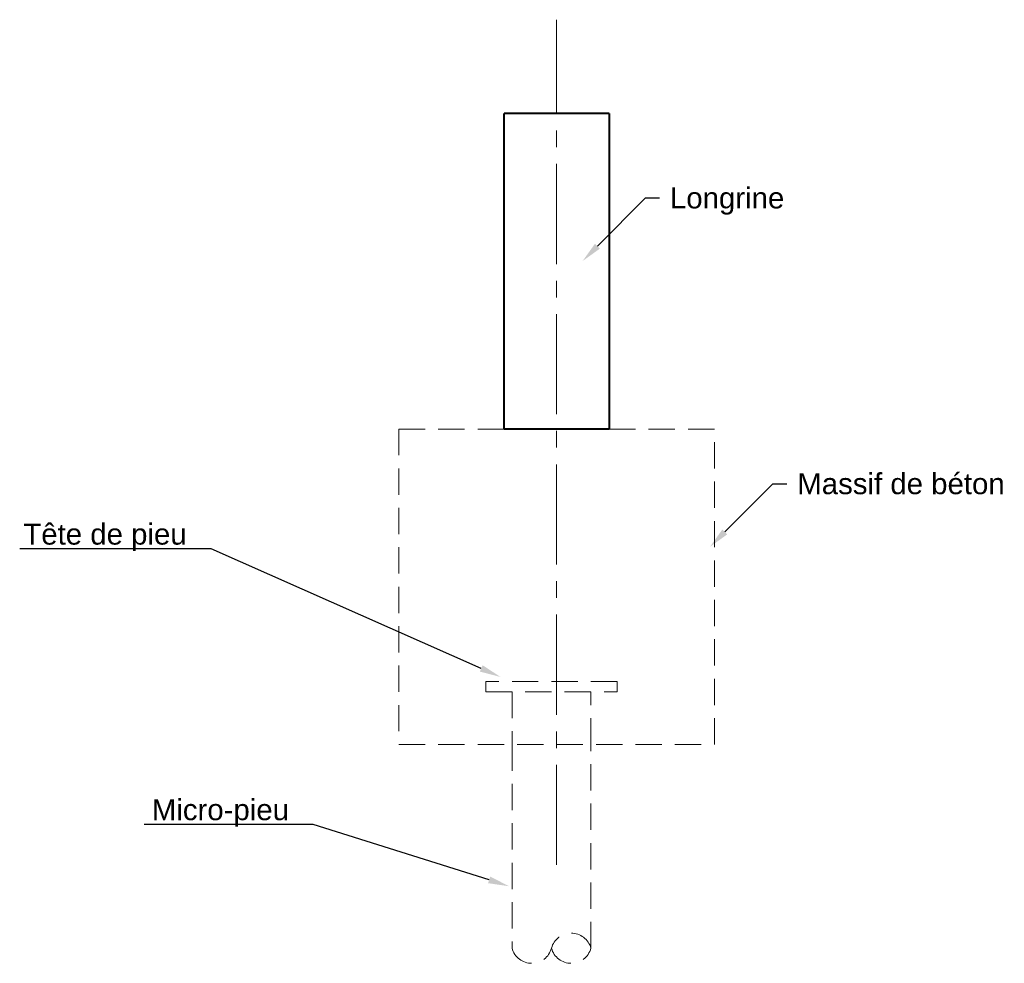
# Model space of a CAD drawing. Header units: millimetres. Extents: x -4807 to 7560, y 2608 to 7725.
# Tile 9 of 13: x -1477 to -1290, y 3821 to 4001. Entities that reach past the tile are written whole.
import ezdxf
from ezdxf import colors
from ezdxf.entities.mleader import LeaderData, LeaderLine
from ezdxf.math import Vec2, Vec3

# ---------------------------------------------------------------- set-up
doc = ezdxf.new("R2010")
doc.units = ezdxf.units.MM
doc.linetypes.add('AXES2', pattern=[28.575, 19.05, -3.175, 3.175, -3.175])
doc.linetypes.add('CACHEx2', pattern=[0.75, 0.5, -0.25])
doc.layers.add('Cotation 1-50', color=7, linetype='Continuous')
doc.layers.add('Fondations', color=7, linetype='Continuous', lineweight=13)
doc.layers.add('Pointillés', color=7, linetype='CACHEx2', lineweight=18)
doc.styles.get("Standard").update_dxf_attribs({"font": 'arial.ttf'})

msp = doc.modelspace()

# ---------------------------------------------------------------- linework, layer by layer
at = {"layer": 'Fondations', "linetype": 'AXES2'}
msp.add_line((-1375.2, 3840.19), (-1375.2, 4000.97), dxfattribs=at)
at = {"layer": 'Fondations', "lineweight": 40}
for p, q in [((-1385.2, 3923.11), (-1385.2, 3983.11)), ((-1365.2, 3983.11), (-1365.2, 3923.11))]:
    msp.add_line(p, q, dxfattribs=at)
at = {"layer": 'Fondations', "lineweight": 40, "ltscale": 25}
msp.add_line((-1365.2, 3983.11), (-1385.2, 3983.11), dxfattribs=at)
at = {"layer": 'Fondations', "linetype": 'CACHEx2', "ltscale": 10}
for points in [[(-1405.2, 3863.11), (-1345.2, 3863.11), (-1345.2, 3923.11), (-1365.2, 3923.11)], [(-1385.2, 3923.11), (-1405.2, 3923.11), (-1405.2, 3863.11)], [(-1383.68, 3863.11), (-1383.68, 3824.35)], [(-1368.68, 3824.35), (-1368.68, 3863.11)]]:
    msp.add_lwpolyline(points, dxfattribs=at)
at = {"layer": 'Fondations', "lineweight": 40, "ltscale": 25}
msp.add_lwpolyline([(-1365.2, 3923.11), (-1385.2, 3923.11)], dxfattribs=at)
at = {"layer": 'Pointillés', "ltscale": 10}
msp.add_lwpolyline([(-1388.68, 3873.11), (-1363.68, 3873.11), (-1363.68, 3875.11), (-1388.68, 3875.11)], close=True, dxfattribs=at)
msp.add_lwpolyline([(-1368.68, 3863.11), (-1368.68, 3873.11), (-1383.68, 3873.11), (-1383.68, 3863.11)], dxfattribs=at)
at = {"layer": 'Pointillés', "linetype": 'CACHEx2', "ltscale": 10}
for centre, start, end in [((-1372.43, 3823.34), 15.1345, 164.8655), ((-1379.93, 3825.36), 195.1345, 344.8655), ((-1372.43, 3825.36), 195.1345, 344.8655)]:
    msp.add_arc(centre, 3.88, start, end, dxfattribs=at)

# ---------------------------------------------------------------- leaders
at = {"layer": 'Cotation 1-50'}
ml = msp.add_multileader_mtext('Standard', dxfattribs=at)
ml.set_content('Longrine', color=256)
ml.set_leader_properties()
ml.build(insert=Vec2(0, 0))
ml.multileader.update_dxf_attribs({"text_right_attachment_type": 6, "dogleg_length": 0.36})
ctx = ml.context
ctx.base_point, ctx.plane_origin = Vec3(-1355.65, 3967.07), Vec3(-1370.26, 3955.06)
ctx.right_attachment = 6
notes = []
notes.append((ctx, [(0, (1, 1, 0), (-1358.28, 3967.07), (1, 0), 2.64, [(0, [(-1370.26, 3955.06)], 0, [])])]))
ctx.mtext.insert, ctx.mtext.flow_direction = Vec3(-1353.65, 3969.07), 5
ml = msp.add_multileader_mtext('Standard', dxfattribs=at)
ml.set_content('Massif de béton', color=256)
ml.set_leader_properties()
ml.build(insert=Vec2(0, 0))
ml.multileader.update_dxf_attribs({"text_right_attachment_type": 6, "dogleg_length": 0.36})
ctx = ml.context
ctx.base_point, ctx.plane_origin = Vec3(-1331.43, 3912.71), Vec3(-1346.04, 3900.7)
ctx.right_attachment = 6
notes.append((ctx, [(0, (1, 1, 0), (-1334.07, 3912.71), (1, 0), 2.64, [(0, [(-1346.04, 3900.7)], 0, [])])]))
ctx.mtext.insert, ctx.mtext.flow_direction = Vec3(-1329.43, 3914.71), 5
ml = msp.add_multileader_mtext('Standard', dxfattribs=at)
ml.set_content('Tête de pieu', color=256)
ml.set_leader_properties()
ml.build(insert=Vec2(0, 0))
ml.multileader.update_dxf_attribs({"text_right_attachment_type": 6, "dogleg_length": 0.36})
ctx = ml.context
ctx.base_point, ctx.plane_origin = Vec3(-1447.56, 3903.12), Vec3(-1385.88, 3875.95)
ctx.right_attachment, ctx.text_align_type = 6, 2
notes.append((ctx, [(0, (1, 1, 0), (-1440.92, 3900.32), (-1, 0), 2.64, [(0, [(-1385.88, 3875.95)], 0, [])])]))
ctx.mtext.insert, ctx.mtext.alignment, ctx.mtext.flow_direction = Vec3(-1445.56, 3905.12), 3, 5
ml = msp.add_multileader_mtext('Standard', dxfattribs=at)
ml.set_content('Micro-pieu', color=256)
ml.set_leader_properties()
ml.build(insert=Vec2(0, 0))
ml.multileader.update_dxf_attribs({"text_right_attachment_type": 6, "dogleg_length": 0.36})
ctx = ml.context
ctx.base_point, ctx.plane_origin = Vec3(-1428.1, 3850.7), Vec3(-1384.22, 3836.14)
ctx.right_attachment, ctx.text_align_type = 6, 2
notes.append((ctx, [(0, (1, 1, 0), (-1421.47, 3847.9), (-1, 0), 2.64, [(0, [(-1384.22, 3836.14)], 0, [])])]))
ctx.mtext.insert, ctx.mtext.alignment, ctx.mtext.flow_direction = Vec3(-1426.1, 3852.7), 3, 5
for ctx, leaders in notes:
    for number, flags, end, landing, length, lines in leaders:
        leader = LeaderData()
        leader.index, (leader.has_last_leader_line, leader.has_dogleg_vector, leader.attachment_direction) = number, flags
        leader.last_leader_point, leader.dogleg_vector, leader.dogleg_length = Vec3(end), Vec3(landing), length
        for number, points, colour, breaks in lines:
            line = LeaderLine()
            line.index, line.vertices, line.color, line.breaks = number, Vec3.list(points), colors.encode_raw_color(colour), breaks
            leader.lines.append(line)
        ctx.leaders.append(leader)

doc.saveas('drawing.dxf')
